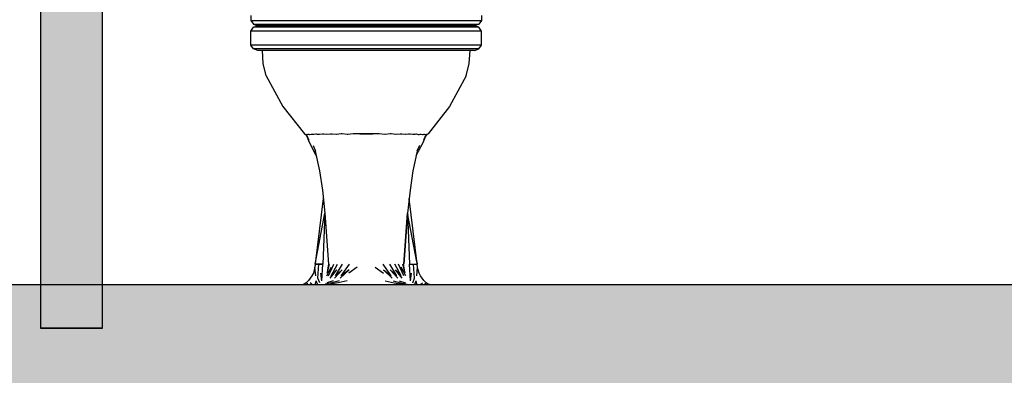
# Model space of a CAD drawing. Header units: metres. Extents: x -1 to 430, y -65 to 31.
# Tile 6 of 69: x 234.09 to 235.684, y -55.086 to -54.51. Entities that reach past the tile are written whole.
import ezdxf

# ---------------------------------------------------------------- set-up
doc = ezdxf.new("R2010")
doc.units = ezdxf.units.M
doc.linetypes.add('CONTINUA', pattern=[0])
doc.layers.add('+++++ CÀLCUL SECCIÓ G', color=7, linetype='CONTINUA', lineweight=25)

msp = doc.modelspace()

# ---------------------------------------------------------------- hatches: boundary and pattern name
at = {"layer": '+++++ CÀLCUL SECCIÓ G', "linetype": 'CONTINUA', "lineweight": 25, "true_color": 0xa0a0a0, "transparency": 33554687}
msp.add_hatch(color=253, dxfattribs=at).paths.add_polyline_path([(234.2243, -55.01), (234.2243, -51.94), (234.1243, -51.94), (234.1243, -55.01)])
at = {"layer": '+++++ CÀLCUL SECCIÓ G', "linetype": 'CONTINUA', "lineweight": 25, "transparency": 33554687}
msp.add_hatch(color=32, dxfattribs=at).paths.add_polyline_path([(231.5943, -54.94), (231.5943, -55.01), (247.2871, -55.01), (247.2871, -54.94)])
at = {"layer": '+++++ CÀLCUL SECCIÓ G', "linetype": 'CONTINUA', "lineweight": 25, "true_color": 0xababab, "transparency": 33554687}
msp.add_hatch(color=253, dxfattribs=at).paths.add_polyline_path([(243.5943, -55.31), (243.5943, -55.01), (233.5243, -55.01), (233.5243, -55.31)])

# ---------------------------------------------------------------- linework, layer by layer
at = {"layer": '+++++ CÀLCUL SECCIÓ G', "color": 7, "linetype": 'CONTINUA', "lineweight": 25, "transparency": 33554687}
for p, q in [((234.1243, -51.94), (234.1243, -55.01)), ((234.2243, -55.01), (234.2243, -52.24)), ((234.4645, -54.5036), (234.4645, -54.5114)), ((234.838, -54.5036), (234.838, -54.5114)), ((234.4645, -54.5114), (234.4673, -54.5114)), ((234.4645, -54.5114), (234.4688, -54.5176)), ((234.4648, -54.5286), (234.469, -54.5224)), ((234.4673, -54.5114), (234.4729, -54.5114)), ((234.4688, -54.5176), (234.4715, -54.5176)), ((234.4688, -54.5176), (234.4756, -54.52)), ((234.469, -54.5224), (234.4759, -54.52)), ((234.4705, -54.5224), (234.469, -54.5224)), ((234.476, -54.5224), (234.4705, -54.5224)), ((234.4715, -54.5176), (234.4771, -54.5176)), ((234.4729, -54.5114), (234.4814, -54.5114)), ((234.4763, -54.52), (234.4756, -54.52)), ((234.4756, -54.52), (234.4763, -54.52)), ((234.4847, -54.5224), (234.476, -54.5224)), ((234.4773, -54.52), (234.4763, -54.52)), ((234.4771, -54.5176), (234.4854, -54.5176)), ((234.4827, -54.52), (234.4773, -54.52)), ((234.4814, -54.5114), (234.4925, -54.5114)), ((234.4912, -54.52), (234.4827, -54.52)), ((234.4958, -54.5224), (234.4847, -54.5224)), ((234.4854, -54.5176), (234.4964, -54.5176)), ((234.5021, -54.52), (234.4912, -54.52)), ((234.4925, -54.5114), (234.5064, -54.5114)), ((234.5095, -54.5224), (234.4958, -54.5224)), ((234.4964, -54.5176), (234.5101, -54.5176)), ((234.5156, -54.52), (234.5021, -54.52)), ((234.5064, -54.5114), (234.523, -54.5114)), ((234.526, -54.5224), (234.5095, -54.5224)), ((234.5101, -54.5176), (234.5264, -54.5176)), ((234.5315, -54.52), (234.5156, -54.52)), ((234.523, -54.5114), (234.5333, -54.5114)), ((234.5352, -54.5224), (234.526, -54.5224)), ((234.5264, -54.5176), (234.5363, -54.5176)), ((234.5401, -54.52), (234.5315, -54.52)), ((234.5333, -54.5114), (234.544, -54.5114)), ((234.5458, -54.5224), (234.5352, -54.5224)), ((234.5363, -54.5176), (234.5467, -54.5176)), ((234.5502, -54.52), (234.5401, -54.52)), ((234.544, -54.5114), (234.5556, -54.5114)), ((234.5571, -54.5224), (234.5458, -54.5224)), ((234.5467, -54.5176), (234.558, -54.5176)), ((234.561, -54.52), (234.5502, -54.52)), ((234.5556, -54.5114), (234.568, -54.5114)), ((234.5692, -54.5224), (234.5571, -54.5224)), ((234.558, -54.5176), (234.57, -54.5176)), ((234.5725, -54.52), (234.561, -54.52)), ((234.568, -54.5114), (234.5809, -54.5114)), ((234.5819, -54.5224), (234.5692, -54.5224)), ((234.57, -54.5176), (234.5827, -54.5176)), ((234.5847, -54.52), (234.5725, -54.52)), ((234.5809, -54.5114), (234.5945, -54.5114)), ((234.5951, -54.5224), (234.5819, -54.5224)), ((234.5827, -54.5176), (234.5958, -54.5176)), ((234.5974, -54.52), (234.5847, -54.52)), ((234.5945, -54.5114), (234.6084, -54.5114)), ((234.6088, -54.5224), (234.5951, -54.5224)), ((234.5958, -54.5176), (234.6094, -54.5176)), ((234.6105, -54.52), (234.5974, -54.52)), ((234.6084, -54.5114), (234.6227, -54.5114)), ((234.6228, -54.5224), (234.6088, -54.5224)), ((234.6094, -54.5176), (234.6233, -54.5176)), ((234.6238, -54.52), (234.6105, -54.52)), ((234.6227, -54.5114), (234.6371, -54.5114)), ((234.6369, -54.5224), (234.6228, -54.5224)), ((234.6233, -54.5176), (234.6373, -54.5176)), ((234.6374, -54.52), (234.6238, -54.52)), ((234.6515, -54.5224), (234.6369, -54.5224)), ((234.6371, -54.5114), (234.6513, -54.5114)), ((234.6373, -54.5176), (234.6513, -54.5176)), ((234.6515, -54.52), (234.6374, -54.52)), ((234.6513, -54.5114), (234.6655, -54.5114)), ((234.6513, -54.5176), (234.6652, -54.5176)), ((234.6652, -54.52), (234.6515, -54.52)), ((234.6656, -54.5224), (234.6515, -54.5224)), ((234.6652, -54.5176), (234.6793, -54.5176)), ((234.6787, -54.52), (234.6652, -54.52)), ((234.6655, -54.5114), (234.6799, -54.5114)), ((234.6797, -54.5224), (234.6656, -54.5224)), ((234.6921, -54.52), (234.6787, -54.52)), ((234.6793, -54.5176), (234.6932, -54.5176)), ((234.6937, -54.5224), (234.6797, -54.5224)), ((234.6799, -54.5114), (234.6942, -54.5114)), ((234.7052, -54.52), (234.6921, -54.52)), ((234.6932, -54.5176), (234.7067, -54.5176)), ((234.7074, -54.5224), (234.6937, -54.5224)), ((234.6942, -54.5114), (234.7081, -54.5114)), ((234.7178, -54.52), (234.7052, -54.52)), ((234.7067, -54.5176), (234.7199, -54.5176)), ((234.7207, -54.5224), (234.7074, -54.5224)), ((234.7081, -54.5114), (234.7216, -54.5114)), ((234.73, -54.52), (234.7178, -54.52)), ((234.7199, -54.5176), (234.7325, -54.5176)), ((234.7334, -54.5224), (234.7207, -54.5224)), ((234.7216, -54.5114), (234.7346, -54.5114)), ((234.7416, -54.52), (234.73, -54.52)), ((234.7325, -54.5176), (234.7445, -54.5176)), ((234.7455, -54.5224), (234.7334, -54.5224)), ((234.7346, -54.5114), (234.7469, -54.5114)), ((234.7524, -54.52), (234.7416, -54.52)), ((234.7445, -54.5176), (234.7558, -54.5176)), ((234.7568, -54.5224), (234.7455, -54.5224)), ((234.7469, -54.5114), (234.7585, -54.5114)), ((234.7625, -54.52), (234.7524, -54.52)), ((234.7558, -54.5176), (234.7663, -54.5176)), ((234.7673, -54.5224), (234.7568, -54.5224)), ((234.7585, -54.5114), (234.7693, -54.5114)), ((234.771, -54.52), (234.7625, -54.52)), ((234.7663, -54.5176), (234.7761, -54.5176)), ((234.7766, -54.5224), (234.7673, -54.5224)), ((234.7693, -54.5114), (234.7795, -54.5114)), ((234.787, -54.52), (234.771, -54.52)), ((234.7761, -54.5176), (234.7925, -54.5176)), ((234.793, -54.5224), (234.7766, -54.5224)), ((234.7795, -54.5114), (234.7962, -54.5114)), ((234.8005, -54.52), (234.787, -54.52)), ((234.7925, -54.5176), (234.8061, -54.5176)), ((234.8068, -54.5224), (234.793, -54.5224)), ((234.7962, -54.5114), (234.81, -54.5114)), ((234.8114, -54.52), (234.8005, -54.52)), ((234.8061, -54.5176), (234.8172, -54.5176)), ((234.8179, -54.5224), (234.8068, -54.5224)), ((234.81, -54.5114), (234.8212, -54.5114)), ((234.8199, -54.52), (234.8114, -54.52)), ((234.8172, -54.5176), (234.8255, -54.5176)), ((234.8266, -54.5224), (234.8179, -54.5224)), ((234.8253, -54.52), (234.8199, -54.52)), ((234.8212, -54.5114), (234.8296, -54.5114)), ((234.8263, -54.52), (234.8253, -54.52)), ((234.8255, -54.5176), (234.8311, -54.5176)), ((234.8269, -54.52), (234.8263, -54.52)), ((234.8263, -54.52), (234.8269, -54.52)), ((234.8321, -54.5224), (234.8266, -54.5224)), ((234.8335, -54.5224), (234.8267, -54.52)), ((234.8338, -54.5176), (234.8269, -54.52)), ((234.8296, -54.5114), (234.8352, -54.5114)), ((234.8311, -54.5176), (234.8338, -54.5176)), ((234.8335, -54.5224), (234.8321, -54.5224)), ((234.8378, -54.5286), (234.8335, -54.5224)), ((234.838, -54.5114), (234.8338, -54.5176)), ((234.8352, -54.5114), (234.838, -54.5114)), ((234.4648, -54.5514), (234.4648, -54.5286)), ((234.4663, -54.5286), (234.4648, -54.5286)), ((234.4719, -54.5286), (234.4663, -54.5286)), ((234.4807, -54.5286), (234.4719, -54.5286)), ((234.4919, -54.5286), (234.4807, -54.5286)), ((234.5058, -54.5286), (234.4919, -54.5286)), ((234.5226, -54.5286), (234.5058, -54.5286)), ((234.5322, -54.5286), (234.5226, -54.5286)), ((234.543, -54.5286), (234.5322, -54.5286)), ((234.5547, -54.5286), (234.543, -54.5286)), ((234.5671, -54.5286), (234.5547, -54.5286)), ((234.5802, -54.5286), (234.5671, -54.5286)), ((234.5938, -54.5286), (234.5802, -54.5286)), ((234.6078, -54.5286), (234.5938, -54.5286)), ((234.6222, -54.5286), (234.6078, -54.5286)), ((234.6366, -54.5286), (234.6222, -54.5286)), ((234.6515, -54.5286), (234.6366, -54.5286)), ((234.6659, -54.5286), (234.6515, -54.5286)), ((234.6804, -54.5286), (234.6659, -54.5286)), ((234.6947, -54.5286), (234.6804, -54.5286)), ((234.7088, -54.5286), (234.6947, -54.5286)), ((234.7224, -54.5286), (234.7088, -54.5286)), ((234.7355, -54.5286), (234.7224, -54.5286)), ((234.7479, -54.5286), (234.7355, -54.5286)), ((234.7595, -54.5286), (234.7479, -54.5286)), ((234.7703, -54.5286), (234.7595, -54.5286)), ((234.78, -54.5286), (234.7703, -54.5286)), ((234.7967, -54.5286), (234.78, -54.5286)), ((234.8107, -54.5286), (234.7967, -54.5286)), ((234.8219, -54.5286), (234.8107, -54.5286)), ((234.8307, -54.5286), (234.8219, -54.5286)), ((234.8363, -54.5286), (234.8307, -54.5286)), ((234.8378, -54.5286), (234.8363, -54.5286)), ((234.8378, -54.5514), (234.8378, -54.5286)), ((234.4663, -54.5514), (234.4648, -54.5514)), ((234.469, -54.5576), (234.4648, -54.5514)), ((234.4719, -54.5514), (234.4663, -54.5514)), ((234.4807, -54.5514), (234.4719, -54.5514)), ((234.4919, -54.5514), (234.4807, -54.5514)), ((234.5058, -54.5514), (234.4919, -54.5514)), ((234.5226, -54.5514), (234.5058, -54.5514)), ((234.5322, -54.5514), (234.5226, -54.5514)), ((234.543, -54.5514), (234.5322, -54.5514)), ((234.5547, -54.5514), (234.543, -54.5514)), ((234.5671, -54.5514), (234.5547, -54.5514)), ((234.5802, -54.5514), (234.5671, -54.5514)), ((234.5938, -54.5514), (234.5802, -54.5514)), ((234.6078, -54.5514), (234.5938, -54.5514)), ((234.6222, -54.5514), (234.6078, -54.5514)), ((234.6366, -54.5514), (234.6222, -54.5514)), ((234.6515, -54.5514), (234.6366, -54.5514)), ((234.6659, -54.5514), (234.6515, -54.5514)), ((234.6804, -54.5514), (234.6659, -54.5514)), ((234.6947, -54.5514), (234.6804, -54.5514)), ((234.7088, -54.5514), (234.6947, -54.5514)), ((234.7224, -54.5514), (234.7088, -54.5514)), ((234.7355, -54.5514), (234.7224, -54.5514)), ((234.7479, -54.5514), (234.7355, -54.5514)), ((234.7595, -54.5514), (234.7479, -54.5514)), ((234.7703, -54.5514), (234.7595, -54.5514)), ((234.78, -54.5514), (234.7703, -54.5514)), ((234.7967, -54.5514), (234.78, -54.5514)), ((234.8107, -54.5514), (234.7967, -54.5514)), ((234.8219, -54.5514), (234.8107, -54.5514)), ((234.8307, -54.5514), (234.8219, -54.5514)), ((234.8363, -54.5514), (234.8307, -54.5514)), ((234.8335, -54.5576), (234.8378, -54.5514)), ((234.8378, -54.5514), (234.8363, -54.5514)), ((234.4705, -54.5576), (234.469, -54.5576)), ((234.4759, -54.56), (234.469, -54.5576)), ((234.476, -54.5576), (234.4705, -54.5576)), ((234.4773, -54.56), (234.4759, -54.56)), ((234.4847, -54.5576), (234.476, -54.5576)), ((234.4827, -54.56), (234.4773, -54.56)), ((234.4912, -54.56), (234.4827, -54.56)), ((234.4845, -54.581), (234.4833, -54.56)), ((234.4958, -54.5576), (234.4847, -54.5576)), ((234.5021, -54.56), (234.4912, -54.56)), ((234.5095, -54.5576), (234.4958, -54.5576)), ((234.5156, -54.56), (234.5021, -54.56)), ((234.526, -54.5576), (234.5095, -54.5576)), ((234.5315, -54.56), (234.5156, -54.56)), ((234.5352, -54.5576), (234.526, -54.5576)), ((234.5401, -54.56), (234.5315, -54.56)), ((234.5458, -54.5576), (234.5352, -54.5576)), ((234.5502, -54.56), (234.5401, -54.56)), ((234.5571, -54.5576), (234.5458, -54.5576)), ((234.561, -54.56), (234.5502, -54.56)), ((234.5692, -54.5576), (234.5571, -54.5576)), ((234.5725, -54.56), (234.561, -54.56)), ((234.5819, -54.5576), (234.5692, -54.5576)), ((234.5847, -54.56), (234.5725, -54.56)), ((234.5951, -54.5576), (234.5819, -54.5576)), ((234.5974, -54.56), (234.5847, -54.56)), ((234.6088, -54.5576), (234.5951, -54.5576)), ((234.6105, -54.56), (234.5974, -54.56)), ((234.6228, -54.5576), (234.6088, -54.5576)), ((234.6238, -54.56), (234.6105, -54.56)), ((234.6369, -54.5576), (234.6228, -54.5576)), ((234.6374, -54.56), (234.6238, -54.56)), ((234.6515, -54.5576), (234.6369, -54.5576)), ((234.6515, -54.56), (234.6374, -54.56)), ((234.6656, -54.5576), (234.6515, -54.5576)), ((234.6652, -54.56), (234.6515, -54.56)), ((234.6787, -54.56), (234.6652, -54.56)), ((234.6797, -54.5576), (234.6656, -54.5576)), ((234.6921, -54.56), (234.6787, -54.56)), ((234.6937, -54.5576), (234.6797, -54.5576)), ((234.7052, -54.56), (234.6921, -54.56)), ((234.7074, -54.5576), (234.6937, -54.5576)), ((234.7178, -54.56), (234.7052, -54.56)), ((234.7207, -54.5576), (234.7074, -54.5576)), ((234.73, -54.56), (234.7178, -54.56)), ((234.7334, -54.5576), (234.7207, -54.5576)), ((234.7416, -54.56), (234.73, -54.56)), ((234.7455, -54.5576), (234.7334, -54.5576)), ((234.7524, -54.56), (234.7416, -54.56)), ((234.7568, -54.5576), (234.7455, -54.5576)), ((234.7625, -54.56), (234.7524, -54.56)), ((234.7673, -54.5576), (234.7568, -54.5576)), ((234.771, -54.56), (234.7625, -54.56)), ((234.7766, -54.5576), (234.7673, -54.5576)), ((234.787, -54.56), (234.771, -54.56)), ((234.793, -54.5576), (234.7766, -54.5576)), ((234.8005, -54.56), (234.787, -54.56)), ((234.8068, -54.5576), (234.793, -54.5576)), ((234.8114, -54.56), (234.8005, -54.56)), ((234.8179, -54.5576), (234.8068, -54.5576)), ((234.8199, -54.56), (234.8114, -54.56)), ((234.8266, -54.5576), (234.8179, -54.5576)), ((234.8182, -54.581), (234.8194, -54.56)), ((234.8253, -54.56), (234.8199, -54.56)), ((234.8267, -54.56), (234.8253, -54.56)), ((234.8321, -54.5576), (234.8266, -54.5576)), ((234.8267, -54.56), (234.8335, -54.5576)), ((234.8335, -54.5576), (234.8321, -54.5576)), ((234.4894, -54.601), (234.4845, -54.581)), ((234.8133, -54.601), (234.8182, -54.581)), ((234.4894, -54.601), (234.5163, -54.651)), ((234.8133, -54.601), (234.7864, -54.651)), ((234.5163, -54.651), (234.5514, -54.695)), ((234.7864, -54.651), (234.7514, -54.695)), ((234.5514, -54.695), (234.5533, -54.6965)), ((234.5533, -54.6965), (234.5562, -54.7)), ((234.5533, -54.6965), (234.5533, -54.6965)), ((234.5539, -54.6968), (234.5533, -54.6965)), ((234.5541, -54.6969), (234.5539, -54.6968)), ((234.5542, -54.6964), (234.5541, -54.6969)), ((234.5541, -54.6969), (234.5541, -54.6969)), ((234.5542, -54.6963), (234.5542, -54.6963)), ((234.5542, -54.6963), (234.5542, -54.6964)), ((234.5554, -54.6966), (234.5542, -54.6963)), ((234.5559, -54.6968), (234.5554, -54.6966)), ((234.556, -54.6968), (234.5559, -54.6968)), ((234.5571, -54.6962), (234.556, -54.6968)), ((234.5571, -54.6962), (234.5571, -54.6962)), ((234.5571, -54.6962), (234.5571, -54.6962)), ((234.5588, -54.6964), (234.5571, -54.6962)), ((234.5599, -54.6966), (234.5588, -54.6964)), ((234.5601, -54.6966), (234.5599, -54.6966)), ((234.5622, -54.6961), (234.5601, -54.6966)), ((234.5623, -54.696), (234.5622, -54.6961)), ((234.5623, -54.696), (234.5623, -54.696)), ((234.5633, -54.6961), (234.5623, -54.696)), ((234.5643, -54.6962), (234.5633, -54.6961)), ((234.5663, -54.6965), (234.5643, -54.6962)), ((234.5666, -54.6965), (234.5663, -54.6965)), ((234.5698, -54.6959), (234.5666, -54.6965)), ((234.57, -54.6958), (234.5698, -54.6959)), ((234.57, -54.6958), (234.57, -54.6958)), ((234.5711, -54.6959), (234.57, -54.6958)), ((234.5723, -54.696), (234.5711, -54.6959)), ((234.5753, -54.6964), (234.5723, -54.696)), ((234.5757, -54.6964), (234.5753, -54.6964)), ((234.5804, -54.6957), (234.5757, -54.6964)), ((234.5805, -54.6956), (234.5804, -54.6957)), ((234.5806, -54.6956), (234.5805, -54.6956)), ((234.5816, -54.6957), (234.5806, -54.6956)), ((234.5829, -54.6958), (234.5816, -54.6957)), ((234.5874, -54.6964), (234.5829, -54.6958)), ((234.5879, -54.6964), (234.5874, -54.6964)), ((234.594, -54.6955), (234.5879, -54.6964)), ((234.5942, -54.6954), (234.594, -54.6955)), ((234.5942, -54.6954), (234.5942, -54.6954)), ((234.5951, -54.6955), (234.5942, -54.6954)), ((234.5963, -54.6956), (234.5951, -54.6955)), ((234.6026, -54.6964), (234.5963, -54.6956)), ((234.6032, -54.6964), (234.6026, -54.6964)), ((234.6109, -54.6952), (234.6032, -54.6964)), ((234.611, -54.6952), (234.6109, -54.6952)), ((234.611, -54.6952), (234.611, -54.6952)), ((234.6124, -54.6953), (234.611, -54.6952)), ((234.6207, -54.6964), (234.6124, -54.6953)), ((234.6214, -54.6963), (234.6207, -54.6964)), ((234.6303, -54.6951), (234.6214, -54.6963)), ((234.6304, -54.6951), (234.6303, -54.6951)), ((234.6304, -54.695), (234.6304, -54.6951)), ((234.6305, -54.695), (234.6304, -54.695)), ((234.6407, -54.695), (234.6305, -54.695)), ((234.6408, -54.695), (234.6407, -54.695)), ((234.6408, -54.695), (234.6514, -54.695)), ((234.6408, -54.695), (234.6408, -54.695)), ((234.6408, -54.695), (234.6408, -54.695)), ((234.6514, -54.695), (234.6408, -54.695)), ((234.6514, -54.695), (234.6408, -54.695)), ((234.6514, -54.695), (234.6619, -54.695)), ((234.6619, -54.695), (234.6514, -54.695)), ((234.6514, -54.695), (234.6619, -54.695)), ((234.6619, -54.695), (234.6619, -54.695)), ((234.662, -54.695), (234.6619, -54.695)), ((234.662, -54.695), (234.662, -54.695)), ((234.6722, -54.6951), (234.662, -54.695)), ((234.6723, -54.6951), (234.6722, -54.6951)), ((234.6723, -54.6951), (234.6723, -54.6951)), ((234.6724, -54.6951), (234.6723, -54.6951)), ((234.6813, -54.6964), (234.6724, -54.6951)), ((234.682, -54.6964), (234.6813, -54.6964)), ((234.6902, -54.6954), (234.682, -54.6964)), ((234.6917, -54.6952), (234.6902, -54.6954)), ((234.6917, -54.6952), (234.6917, -54.6952)), ((234.6918, -54.6953), (234.6917, -54.6952)), ((234.6994, -54.6964), (234.6918, -54.6953)), ((234.7001, -54.6964), (234.6994, -54.6964)), ((234.7063, -54.6956), (234.7001, -54.6964)), ((234.7075, -54.6955), (234.7063, -54.6956)), ((234.7084, -54.6954), (234.7075, -54.6955)), ((234.7085, -54.6954), (234.7084, -54.6954)), ((234.7086, -54.6955), (234.7085, -54.6954)), ((234.7148, -54.6964), (234.7086, -54.6955)), ((234.7153, -54.6964), (234.7148, -54.6964)), ((234.7197, -54.6959), (234.7153, -54.6964)), ((234.721, -54.6957), (234.7197, -54.6959)), ((234.7221, -54.6956), (234.721, -54.6957)), ((234.7222, -54.6956), (234.7221, -54.6956)), ((234.7223, -54.6957), (234.7222, -54.6956)), ((234.7269, -54.6965), (234.7223, -54.6957)), ((234.7273, -54.6965), (234.7269, -54.6965)), ((234.7303, -54.6961), (234.7273, -54.6965)), ((234.7316, -54.6959), (234.7303, -54.6961)), ((234.7327, -54.6958), (234.7316, -54.6959)), ((234.7327, -54.6958), (234.7327, -54.6958)), ((234.7329, -54.6959), (234.7327, -54.6958)), ((234.7361, -54.6966), (234.7329, -54.6959)), ((234.7364, -54.6966), (234.7361, -54.6966)), ((234.7383, -54.6963), (234.7364, -54.6966)), ((234.7394, -54.6961), (234.7383, -54.6963)), ((234.7404, -54.696), (234.7394, -54.6961)), ((234.7404, -54.696), (234.7404, -54.696)), ((234.7405, -54.6961), (234.7404, -54.696)), ((234.7426, -54.6967), (234.7405, -54.6961)), ((234.7428, -54.6967), (234.7426, -54.6967)), ((234.7439, -54.6965), (234.7428, -54.6967)), ((234.7456, -54.6962), (234.7439, -54.6965)), ((234.7456, -54.6962), (234.7456, -54.6962)), ((234.7456, -54.6963), (234.7456, -54.6962)), ((234.7466, -54.6968), (234.7456, -54.6963)), ((234.7494, -54.6965), (234.7465, -54.7)), ((234.7467, -54.6968), (234.7466, -54.6968)), ((234.7473, -54.6967), (234.7467, -54.6968)), ((234.7485, -54.6964), (234.7473, -54.6967)), ((234.7485, -54.6965), (234.7485, -54.6964)), ((234.7485, -54.6964), (234.7485, -54.6964)), ((234.7485, -54.6969), (234.7485, -54.6965)), ((234.7485, -54.697), (234.7485, -54.6969)), ((234.7487, -54.6969), (234.7485, -54.697)), ((234.7494, -54.6965), (234.7487, -54.6969)), ((234.7514, -54.695), (234.7494, -54.6965)), ((234.7494, -54.6965), (234.7494, -54.6965)), ((234.5594, -54.709), (234.555, -54.6986)), ((234.556, -54.6999), (234.5584, -54.7047)), ((234.5703, -54.7301), (234.5594, -54.709)), ((234.5653, -54.714), (234.5695, -54.723)), ((234.7324, -54.7301), (234.7433, -54.709)), ((234.7374, -54.714), (234.7332, -54.723)), ((234.7433, -54.709), (234.7477, -54.6986)), ((234.7466, -54.6999), (234.7443, -54.7047)), ((234.5688, -54.723), (234.5757, -54.7549)), ((234.7339, -54.723), (234.727, -54.7549)), ((234.5757, -54.7549), (234.5804, -54.7867)), ((234.727, -54.7549), (234.7223, -54.7867)), ((234.5804, -54.7867), (234.5843, -54.8236)), ((234.7223, -54.7867), (234.7184, -54.8236)), ((234.5818, -54.7997), (234.5687, -54.9058)), ((234.734, -54.9058), (234.7209, -54.7997)), ((234.5687, -54.9065), (234.5843, -54.8236)), ((234.5843, -54.8236), (234.581, -54.9065)), ((234.5842, -54.827), (234.5844, -54.8256)), ((234.5843, -54.8236), (234.5904, -54.9065)), ((234.5848, -54.8236), (234.5843, -54.8236)), ((234.5843, -54.8236), (234.5904, -54.9065)), ((234.5848, -54.8236), (234.5843, -54.8236)), ((234.7123, -54.9065), (234.7184, -54.8236)), ((234.7184, -54.8236), (234.7123, -54.9065)), ((234.7179, -54.8236), (234.7184, -54.8236)), ((234.7179, -54.8236), (234.7184, -54.8236)), ((234.7182, -54.8255), (234.7185, -54.827)), ((234.7182, -54.8256), (234.7185, -54.827)), ((234.7184, -54.8236), (234.7217, -54.9065)), ((234.7332, -54.9024), (234.7184, -54.8236)), ((234.7332, -54.9023), (234.734, -54.9065)), ((234.5658, -54.9211), (234.5636, -54.9252)), ((234.5674, -54.9157), (234.5658, -54.9211)), ((234.5683, -54.911), (234.5674, -54.9157)), ((234.5686, -54.9065), (234.5683, -54.911)), ((234.5696, -54.9252), (234.5684, -54.9111)), ((234.5687, -54.9065), (234.5686, -54.9065)), ((234.5687, -54.9058), (234.5687, -54.9065)), ((234.5747, -54.9065), (234.5687, -54.9065)), ((234.5687, -54.9065), (234.5747, -54.9065)), ((234.5733, -54.9289), (234.5747, -54.9065)), ((234.581, -54.9065), (234.5747, -54.9065)), ((234.5747, -54.9065), (234.581, -54.9065)), ((234.5795, -54.9331), (234.5781, -54.9211)), ((234.5795, -54.9331), (234.581, -54.9065)), ((234.5874, -54.9252), (234.5945, -54.9111)), ((234.588, -54.9211), (234.5922, -54.9065)), ((234.5891, -54.9157), (234.5908, -54.9065)), ((234.5904, -54.9252), (234.5988, -54.9065)), ((234.5929, -54.9289), (234.604, -54.9157)), ((234.5949, -54.9252), (234.6049, -54.9065)), ((234.604, -54.9157), (234.5949, -54.9252)), ((234.5999, -54.9289), (234.6126, -54.9157)), ((234.6016, -54.9252), (234.6132, -54.9065)), ((234.6126, -54.9157), (234.6016, -54.9252)), ((234.6094, -54.9289), (234.6236, -54.9157)), ((234.6107, -54.9252), (234.6241, -54.9065)), ((234.6236, -54.9157), (234.6107, -54.9252)), ((234.637, -54.9111), (234.6231, -54.9211)), ((234.6657, -54.9111), (234.6796, -54.9211)), ((234.692, -54.9252), (234.6786, -54.9065)), ((234.6791, -54.9157), (234.692, -54.9252)), ((234.6933, -54.9289), (234.6791, -54.9157)), ((234.7011, -54.9252), (234.6895, -54.9065)), ((234.6901, -54.9157), (234.7011, -54.9252)), ((234.7028, -54.9289), (234.6901, -54.9157)), ((234.7077, -54.9252), (234.6978, -54.9065)), ((234.6987, -54.9157), (234.7077, -54.9252)), ((234.7098, -54.9289), (234.6987, -54.9157)), ((234.7123, -54.9252), (234.7039, -54.9065)), ((234.7153, -54.9252), (234.7082, -54.9111)), ((234.7147, -54.9211), (234.7105, -54.9065)), ((234.7136, -54.9157), (234.7119, -54.9065)), ((234.7217, -54.9065), (234.728, -54.9065)), ((234.7232, -54.9331), (234.7217, -54.9065)), ((234.7217, -54.9065), (234.728, -54.9065)), ((234.7232, -54.9331), (234.7246, -54.9211)), ((234.728, -54.9065), (234.734, -54.9065)), ((234.7294, -54.9289), (234.728, -54.9065)), ((234.728, -54.9065), (234.734, -54.9065)), ((234.7331, -54.9252), (234.7343, -54.9111)), ((234.734, -54.9065), (234.734, -54.9058)), ((234.734, -54.9065), (234.734, -54.9065)), ((234.734, -54.9065), (234.734, -54.9065)), ((234.7344, -54.911), (234.734, -54.9065)), ((234.7353, -54.9157), (234.7344, -54.911)), ((234.7369, -54.9211), (234.7353, -54.9157)), ((234.7391, -54.9252), (234.7369, -54.9211)), ((234.5544, -54.9367), (234.5508, -54.9386)), ((234.5578, -54.933), (234.5544, -54.9366)), ((234.5544, -54.9366), (234.5544, -54.9367)), ((234.5544, -54.9366), (234.5544, -54.9366)), ((234.5544, -54.9367), (234.5544, -54.9367)), ((234.5568, -54.9387), (234.5544, -54.9367)), ((234.5609, -54.9289), (234.5578, -54.933)), ((234.5578, -54.9331), (234.5578, -54.933)), ((234.5578, -54.933), (234.5578, -54.933)), ((234.5578, -54.933), (234.5578, -54.933)), ((234.5631, -54.9387), (234.5604, -54.9367)), ((234.5636, -54.9252), (234.5609, -54.9288)), ((234.5609, -54.9288), (234.5609, -54.9289)), ((234.5609, -54.9289), (234.5609, -54.9288)), ((234.5609, -54.9289), (234.5609, -54.9289)), ((234.5687, -54.94), (234.5702, -54.9331)), ((234.5724, -54.9387), (234.5702, -54.9331)), ((234.5761, -54.9367), (234.5733, -54.9289)), ((234.5957, -54.9367), (234.5851, -54.9387)), ((234.5979, -54.9331), (234.5879, -54.9367)), ((234.6061, -54.9367), (234.5933, -54.9387)), ((234.6078, -54.9331), (234.5957, -54.9367)), ((234.6204, -54.9331), (234.6061, -54.9367)), ((234.6823, -54.9331), (234.6966, -54.9367)), ((234.6949, -54.9331), (234.707, -54.9367)), ((234.6966, -54.9367), (234.7094, -54.9387)), ((234.7048, -54.9331), (234.7148, -54.9367)), ((234.707, -54.9367), (234.7176, -54.9387)), ((234.7266, -54.9367), (234.7294, -54.9289)), ((234.7303, -54.9387), (234.7325, -54.9331)), ((234.734, -54.94), (234.7325, -54.9331)), ((234.7418, -54.9288), (234.7391, -54.9252)), ((234.7396, -54.9387), (234.7423, -54.9367)), ((234.7418, -54.9289), (234.7418, -54.9288)), ((234.7418, -54.9289), (234.7418, -54.9288)), ((234.7418, -54.9289), (234.7418, -54.9289)), ((234.7449, -54.933), (234.7418, -54.9289)), ((234.7449, -54.933), (234.7449, -54.933)), ((234.7449, -54.9331), (234.7449, -54.933)), ((234.7449, -54.933), (234.7449, -54.933)), ((234.7483, -54.9366), (234.7449, -54.933)), ((234.7459, -54.9387), (234.7483, -54.9367)), ((234.7483, -54.9366), (234.7483, -54.9366)), ((234.7483, -54.9367), (234.7483, -54.9366)), ((234.7483, -54.9367), (234.7483, -54.9367)), ((234.7519, -54.9386), (234.7483, -54.9367)), ((240.6866, -54.94), (231.5943, -54.94)), ((234.547, -54.94), (234.5469, -54.94)), ((234.5507, -54.9386), (234.547, -54.94)), ((234.547, -54.94), (234.547, -54.94)), ((234.547, -54.94), (234.547, -54.94)), ((234.547, -54.94), (234.547, -54.94)), ((234.5507, -54.9387), (234.5507, -54.9386)), ((234.5508, -54.9386), (234.5507, -54.9386)), ((234.752, -54.9386), (234.7519, -54.9386)), ((234.7519, -54.9387), (234.752, -54.9386)), ((234.7557, -54.94), (234.752, -54.9386)), ((234.7557, -54.94), (234.7557, -54.94)), ((234.7557, -54.94), (234.7557, -54.94)), ((234.7557, -54.94), (234.7557, -54.94)), ((234.7558, -54.94), (234.7557, -54.94)), ((234.2243, -55.01), (234.1243, -55.01)), ((234.1243, -55.01), (234.2243, -55.01)), ((234.1243, -55.01), (234.2243, -55.01))]:
    msp.add_line(p, q, dxfattribs=at)

doc.saveas('drawing.dxf')
